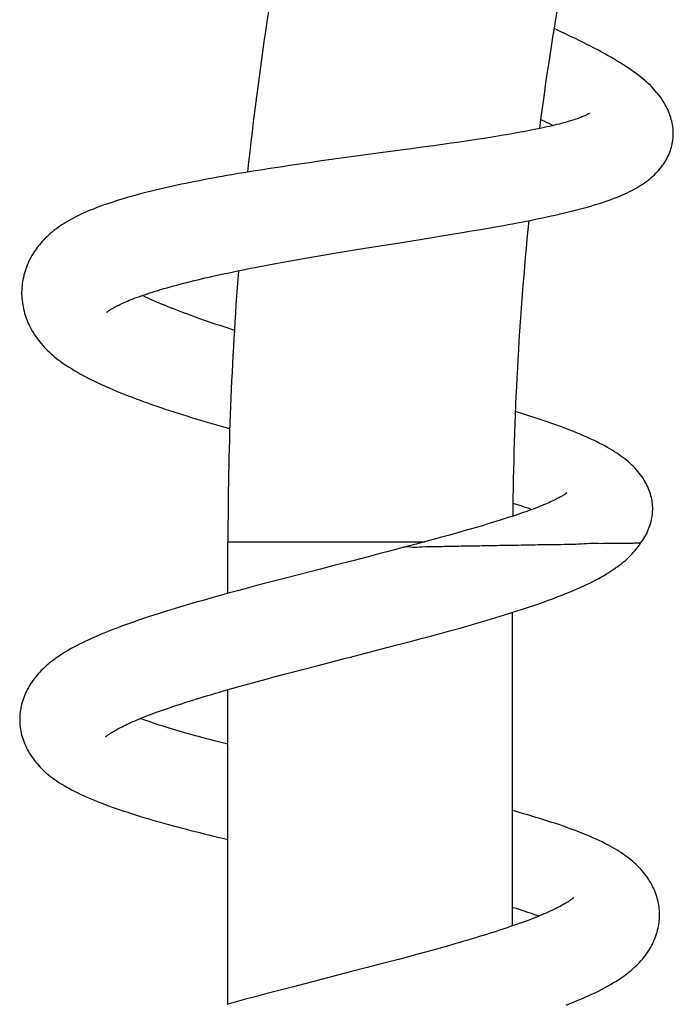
# Model space of a CAD drawing. Header units: millimetres. Extents: x 198 to 322, y 60 to 268.
# Tile 99 of 110: x 276.4 to 280.31, y 243.31 to 249.18. Entities that reach past the tile are written whole.
import ezdxf

# ---------------------------------------------------------------- set-up
doc = ezdxf.new("R2010")
doc.units = ezdxf.units.MM
doc.header["$LTSCALE"] = 30.734
doc.layers.get('0').update_dxf_attribs({"linetype": 'CONTINUOUS'})

msp = doc.modelspace()

# ---------------------------------------------------------------- linework, layer by layer
at = {"color": 7, "linetype": 'Continuous'}
for p, q in [((279.8074, 248.6259), (279.8075, 248.6259)), ((278.929, 248.4392), (278.8763, 248.4319)), ((278.9811, 248.4466), (278.929, 248.4392)), ((279.0322, 248.4539), (278.9811, 248.4466)), ((279.0822, 248.4613), (279.0322, 248.4539)), ((279.1311, 248.4686), (279.0822, 248.4613)), ((279.1786, 248.4759), (279.1311, 248.4686)), ((279.2246, 248.4831), (279.1786, 248.4759)), ((279.2691, 248.4904), (279.2246, 248.4831)), ((280.3043, 248.4627), (280.3051, 248.4694)), ((278.5436, 248.3868), (278.3982, 248.3673)), ((278.741, 248.4134), (278.5436, 248.3868)), ((278.8227, 248.4245), (278.741, 248.4134)), ((278.8763, 248.4319), (278.8227, 248.4245)), ((278.0761, 248.3223), (278.0176, 248.3137)), ((278.1346, 248.3307), (278.0761, 248.3223)), ((278.1932, 248.339), (278.1346, 248.3307)), ((278.2811, 248.3512), (278.1932, 248.339)), ((278.3982, 248.3673), (278.2811, 248.3512)), ((277.9004, 248.296), (277.8422, 248.2868)), ((277.9589, 248.3049), (277.9004, 248.296)), ((278.0176, 248.3137), (277.9589, 248.3049)), ((278.9602, 247.8994), (279.0463, 247.9136)), ((279.0463, 247.9136), (279.1029, 247.9231)), ((279.1029, 247.9231), (279.1588, 247.9326)), ((279.1588, 247.9326), (279.2139, 247.9422)), ((279.2139, 247.9422), (279.2681, 247.9518)), ((278.8442, 247.8805), (278.9602, 247.8994)), ((278.2851, 247.7902), (278.3438, 247.7999)), ((278.3438, 247.7999), (278.4027, 247.8096)), ((278.4027, 247.8096), (278.4913, 247.8239)), ((278.4913, 247.8239), (278.6095, 247.8429)), ((277.9445, 247.7309), (277.9996, 247.7409)), ((277.9996, 247.7409), (278.0554, 247.7509)), ((278.0554, 247.7509), (278.1119, 247.7608)), ((278.1119, 247.7608), (278.169, 247.7706)), ((278.169, 247.7706), (278.2268, 247.7804)), ((278.2268, 247.7804), (278.2851, 247.7902)), ((277.89, 247.7207), (277.9445, 247.7309)), ((276.4174, 247.5859), (276.4168, 247.5773)), ((276.9225, 247.4367), (276.9225, 247.4367)), ((279.1734, 246.1659), (279.131, 246.1534)), ((278.9224, 246.0949), (278.8728, 246.0814)), ((278.971, 246.1082), (278.9224, 246.0949)), ((279.0184, 246.1214), (278.971, 246.1082)), ((279.0645, 246.1344), (279.0184, 246.1214)), ((277.6478, 245.7598), (277.6478, 246.0675)), ((278.6974, 246.0347), (278.6506, 246.0222)), ((278.7708, 246.0541), (278.6973, 246.0347)), ((278.8222, 246.0678), (278.7708, 246.0541)), ((278.8728, 246.0814), (278.8222, 246.0678)), ((278.4856, 245.9788), (278.4012, 245.9569)), ((278.5412, 245.9933), (278.4856, 245.9788)), ((278.5962, 246.0078), (278.5412, 245.9933)), ((278.6506, 246.0222), (278.5962, 246.0078)), ((278.2872, 245.9274), (278.2009, 245.9052)), ((278.4012, 245.9569), (278.2872, 245.9274)), ((277.9987, 245.853), (277.9126, 245.8305)), ((278.2009, 245.9052), (277.9987, 245.853)), ((277.8269, 245.808), (277.7701, 245.7929)), ((277.9126, 245.8305), (277.8269, 245.808)), ((277.6014, 245.747), (277.5463, 245.7317)), ((277.6572, 245.7624), (277.6014, 245.747)), ((277.7135, 245.7777), (277.6572, 245.7624)), ((277.7701, 245.7929), (277.7135, 245.7777)), ((279.3478, 243.775), (279.3478, 245.6463)), ((278.8093, 245.4918), (278.8661, 245.507)), ((278.8661, 245.507), (278.9224, 245.5223)), ((278.9224, 245.5223), (278.9782, 245.5376)), ((278.9782, 245.5376), (279.0335, 245.553)), ((278.5514, 245.4241), (278.6662, 245.454)), ((278.6662, 245.454), (278.7522, 245.4766)), ((278.7522, 245.4766), (278.8093, 245.4918)), ((278.094, 245.306), (278.1784, 245.328)), ((278.1784, 245.328), (278.2927, 245.3575)), ((277.9294, 245.2626), (277.9836, 245.277)), ((277.9836, 245.277), (278.0384, 245.2915)), ((278.0384, 245.2915), (278.094, 245.306)), ((277.7209, 245.2058), (277.7718, 245.2199)), ((277.7718, 245.2199), (277.8235, 245.2341)), ((277.8235, 245.2341), (277.8761, 245.2483)), ((277.8761, 245.2483), (277.9294, 245.2626)), ((277.622, 245.1777), (277.6709, 245.1917)), ((277.6478, 243.3077), (277.6478, 245.1851)), ((277.6709, 245.1917), (277.7209, 245.2058)), ((277.6162, 244.2979), (277.6478, 244.2904)), ((278.8786, 243.6322), (278.8267, 243.6179)), ((278.9293, 243.6463), (278.8786, 243.6322)), ((278.9789, 243.6604), (278.9293, 243.6463)), ((278.6659, 243.5746), (278.611, 243.5601)), ((278.7202, 243.5891), (278.6659, 243.5746)), ((278.7738, 243.6035), (278.7202, 243.5891)), ((278.8267, 243.6179), (278.7738, 243.6035)), ((278.4717, 243.5237), (278.3865, 243.5017)), ((278.5557, 243.5456), (278.4717, 243.5237)), ((278.611, 243.5601), (278.5557, 243.5456)), ((277.9527, 243.3895), (277.867, 243.367)), ((278.0392, 243.4121), (277.9527, 243.3895)), ((277.7535, 243.3366), (277.6972, 243.3213)), ((277.8101, 243.3518), (277.7535, 243.3366)), ((277.867, 243.367), (277.8101, 243.3518)), ((277.6972, 243.3213), (277.6413, 243.3059))]:
    msp.add_line(p, q, dxfattribs=at)
at = {"color": 9, "linetype": 'Continuous'}
msp.add_line((277.6478, 246.0675), (278.8209, 246.0675), dxfattribs=at)
at = {"color": 7, "linetype": 'Continuous'}
for points in [[(280.3051, 248.4691), (280.3058, 248.4761), (280.3066, 248.4858), (280.307, 248.4956), (280.3071, 248.5055), (280.3068, 248.5156), (280.3062, 248.5258), (280.3053, 248.5361), (280.304, 248.5466), (280.3024, 248.5571), (280.3003, 248.5677), (280.298, 248.5785), (280.2952, 248.5893), (280.292, 248.6001), (280.2885, 248.6109), (280.2846, 248.6217), (280.2804, 248.6325), (280.2757, 248.6434), (280.2707, 248.6542), (280.2652, 248.6651), (280.2593, 248.6761), (280.253, 248.687), (280.2463, 248.6978), (280.2392, 248.7086), (280.2318, 248.7192), (280.224, 248.7297), (280.2159, 248.7401), (280.2075, 248.7504), (280.1987, 248.7605), (280.1896, 248.7706), (280.1801, 248.7806), (280.1701, 248.7906), (280.1597, 248.8006), (280.1489, 248.8106), (280.1376, 248.8207), (280.1258, 248.8307), (280.1135, 248.8407), (280.1008, 248.8508), (280.0874, 248.861), (280.0735, 248.8712), (280.059, 248.8815), (280.0439, 248.892), (280.0281, 248.9025), (280.0116, 248.9133), (279.9944, 248.9241), (279.9764, 248.9352), (279.9577, 248.9464), (279.9383, 248.9578), (279.9183, 248.9692), (279.8977, 248.9807), (279.8768, 248.9922), (279.8555, 249.0036), (279.8341, 249.0149), (279.8127, 249.026), (279.7912, 249.037), (279.7697, 249.0478), (279.7481, 249.0585), (279.7262, 249.0692), (279.7041, 249.0799), (279.6817, 249.0906), (279.659, 249.1013), (279.6361, 249.1121), (279.6129, 249.1228), (279.5945, 249.1312)], [(279.8075, 248.6259), (279.8072, 248.6257), (279.8066, 248.6254), (279.8057, 248.6248), (279.8046, 248.6241), (279.8031, 248.6232), (279.8013, 248.6222), (279.7991, 248.621), (279.7966, 248.6196), (279.7937, 248.6181), (279.7903, 248.6164), (279.7866, 248.6146), (279.7824, 248.6127), (279.7778, 248.6106), (279.7728, 248.6084), (279.7673, 248.6061), (279.7614, 248.6037), (279.755, 248.6012), (279.748, 248.5986), (279.7406, 248.5959), (279.7326, 248.5931), (279.7241, 248.5902), (279.7151, 248.5872), (279.7056, 248.5841), (279.6956, 248.581), (279.6851, 248.5779), (279.6741, 248.5747), (279.6625, 248.5714), (279.6505, 248.5681), (279.638, 248.5648), (279.6249, 248.5614), (279.6114, 248.5579), (279.5973, 248.5545), (279.5828, 248.551), (279.5678, 248.5475), (279.5523, 248.544), (279.5364, 248.5405), (279.52, 248.5369), (279.5031, 248.5334), (279.4859, 248.5298), (279.4682, 248.5262), (279.4501, 248.5227), (279.4315, 248.5191), (279.4126, 248.5155), (279.3933, 248.5119), (279.3735, 248.5083), (279.3534, 248.5047), (279.3329, 248.5012), (279.312, 248.4976), (279.2907, 248.494), (279.2691, 248.4904)], [(279.5146, 248.589), (279.5184, 248.5872), (279.5337, 248.58), (279.5486, 248.5728), (279.563, 248.5658), (279.577, 248.5589), (279.5896, 248.5526)], [(279.2681, 247.9518), (279.2949, 247.9567), (279.3215, 247.9615), (279.3478, 247.9664), (279.374, 247.9713), (279.4, 247.9763), (279.4259, 247.9813), (279.4516, 247.9864), (279.4772, 247.9915), (279.5025, 247.9967), (279.5277, 248.0019), (279.5527, 248.0072), (279.5773, 248.0126), (279.6017, 248.018), (279.6259, 248.0235), (279.6499, 248.029), (279.6738, 248.0347), (279.6976, 248.0405), (279.7214, 248.0465), (279.7451, 248.0527), (279.7688, 248.059), (279.7921, 248.0654), (279.815, 248.0719), (279.8372, 248.0786), (279.8588, 248.0852), (279.8796, 248.0919), (279.8996, 248.0985), (279.9186, 248.1051), (279.9369, 248.1116), (279.9543, 248.1182), (279.9711, 248.1248), (279.9872, 248.1313), (280.0027, 248.1379), (280.0177, 248.1446), (280.0321, 248.1513), (280.0461, 248.1581), (280.0597, 248.165), (280.0729, 248.172), (280.0857, 248.1792), (280.0981, 248.1864), (280.1101, 248.1938), (280.1217, 248.2014), (280.133, 248.2091), (280.1439, 248.2169), (280.1545, 248.2249), (280.1648, 248.2331), (280.1748, 248.2415), (280.1845, 248.2501), (280.1939, 248.259), (280.203, 248.268), (280.2117, 248.2771), (280.2201, 248.2865), (280.2281, 248.2959), (280.2357, 248.3054), (280.2428, 248.315), (280.2496, 248.3247), (280.2559, 248.3344), (280.2619, 248.3442), (280.2675, 248.3541), (280.2728, 248.364), (280.2776, 248.374), (280.2821, 248.384), (280.2862, 248.3939), (280.2898, 248.4039), (280.2931, 248.4138), (280.2961, 248.4236), (280.2987, 248.4335), (280.3009, 248.4432), (280.3028, 248.453), (280.3043, 248.4627)], [(277.8422, 248.2868), (277.8132, 248.2822), (277.7843, 248.2776), (277.7556, 248.2728), (277.727, 248.2681), (277.6985, 248.2633), (277.6702, 248.2585), (277.6421, 248.2536), (277.6141, 248.2486), (277.5864, 248.2437), (277.5588, 248.2386), (277.5314, 248.2335), (277.5042, 248.2284), (277.4772, 248.2232), (277.4503, 248.2179), (277.4237, 248.2126), (277.3972, 248.2072), (277.3709, 248.2017), (277.3447, 248.1962), (277.3187, 248.1905), (277.2928, 248.1848), (277.2671, 248.179), (277.2416, 248.173), (277.2163, 248.167), (277.1912, 248.1609), (277.1664, 248.1547), (277.1418, 248.1484), (277.1174, 248.142), (277.0934, 248.1355), (277.0696, 248.1288), (277.046, 248.1221), (277.0227, 248.1152), (276.9995, 248.1081), (276.9766, 248.1009), (276.9537, 248.0935), (276.9312, 248.0859), (276.9089, 248.0781), (276.8872, 248.0702), (276.866, 248.0622), (276.8456, 248.0542), (276.8261, 248.0463), (276.8074, 248.0384), (276.7895, 248.0305), (276.7724, 248.0227), (276.756, 248.0148), (276.7403, 248.007), (276.7251, 247.9992), (276.7105, 247.9914), (276.6964, 247.9834), (276.6828, 247.9755), (276.6695, 247.9673), (276.6566, 247.9591), (276.6441, 247.9508), (276.632, 247.9423), (276.6202, 247.9336), (276.6088, 247.9249), (276.5978, 247.916), (276.5871, 247.907), (276.5768, 247.8979), (276.5668, 247.8886), (276.5572, 247.8792), (276.5479, 247.8697), (276.5389, 247.86), (276.5302, 247.8501), (276.5219, 247.8401), (276.5138, 247.8299), (276.506, 247.8196), (276.4985, 247.8091), (276.4914, 247.7985), (276.4845, 247.7876), (276.4779, 247.7767), (276.4716, 247.7655), (276.4656, 247.7542), (276.46, 247.7427), (276.4546, 247.731), (276.4495, 247.7192), (276.4447, 247.7072), (276.4403, 247.6951), (276.4363, 247.6829), (276.4326, 247.6707), (276.4293, 247.6585), (276.4264, 247.6462), (276.4239, 247.634), (276.4217, 247.6219), (276.4199, 247.6098), (276.4184, 247.5978), (276.4174, 247.5859)], [(278.6095, 247.8429), (278.6978, 247.8571), (278.8442, 247.8805)], [(276.9225, 247.4367), (276.9228, 247.4369), (276.9232, 247.4373), (276.924, 247.438), (276.925, 247.4388), (276.9263, 247.4399), (276.9279, 247.4412), (276.9299, 247.4426), (276.9322, 247.4443), (276.9348, 247.4462), (276.9379, 247.4483), (276.9412, 247.4505), (276.945, 247.453), (276.9491, 247.4556), (276.9536, 247.4583), (276.9585, 247.4612), (276.9637, 247.4641), (276.9692, 247.4672), (276.9752, 247.4705), (276.9816, 247.4738), (276.9883, 247.4773), (276.9955, 247.4809), (277.0032, 247.4846), (277.0112, 247.4884), (277.0198, 247.4923), (277.0288, 247.4963), (277.0383, 247.5004), (277.0484, 247.5047), (277.0591, 247.5091), (277.0703, 247.5136), (277.0821, 247.5182), (277.0946, 247.523), (277.1076, 247.5278), (277.1212, 247.5327), (277.1353, 247.5377), (277.15, 247.5428), (277.1651, 247.5478), (277.1807, 247.553), (277.1968, 247.5581), (277.2133, 247.5633), (277.2303, 247.5685), (277.2478, 247.5738), (277.2658, 247.5791), (277.2842, 247.5843), (277.303, 247.5896), (277.3222, 247.5949), (277.3418, 247.6003), (277.3618, 247.6056), (277.3822, 247.6109), (277.403, 247.6162), (277.4241, 247.6215), (277.4456, 247.6267), (277.4675, 247.632), (277.4897, 247.6373), (277.5122, 247.6426), (277.5352, 247.6478), (277.5585, 247.6531), (277.5822, 247.6584), (277.6062, 247.6636), (277.6306, 247.6689), (277.6553, 247.6741), (277.6803, 247.6794), (277.7056, 247.6846), (277.7312, 247.6898), (277.7571, 247.695), (277.7832, 247.7002), (277.8096, 247.7054), (277.8362, 247.7105), (277.863, 247.7156), (277.89, 247.7207)], [(276.4168, 247.5774), (276.4165, 247.5691), (276.4162, 247.5571), (276.4163, 247.545), (276.4168, 247.5327), (276.4176, 247.5203), (276.4188, 247.5078), (276.4204, 247.4953), (276.4224, 247.4827), (276.4247, 247.47), (276.4274, 247.4574), (276.4305, 247.4448), (276.4339, 247.4323), (276.4377, 247.4199), (276.4418, 247.4076), (276.4463, 247.3955), (276.4511, 247.3836), (276.4561, 247.3717), (276.4615, 247.3601), (276.4672, 247.3485), (276.4733, 247.3371), (276.4796, 247.3258), (276.4863, 247.3146), (276.4933, 247.3036), (276.5006, 247.2927), (276.5082, 247.2819), (276.5162, 247.2713), (276.5244, 247.2608), (276.533, 247.2504), (276.5419, 247.2402), (276.5511, 247.2301), (276.5606, 247.2202), (276.5704, 247.2104), (276.5805, 247.2007), (276.591, 247.1911), (276.6019, 247.1816), (276.6132, 247.172), (276.6252, 247.1624), (276.6377, 247.1527), (276.6509, 247.1429), (276.665, 247.1329), (276.68, 247.1225), (276.696, 247.112), (276.7129, 247.1013), (276.7307, 247.0904), (276.7493, 247.0796), (276.7685, 247.0687), (276.7883, 247.0579), (276.8086, 247.0473), (276.8292, 247.0367), (276.8503, 247.0263), (276.8718, 247.0161), (276.8936, 247.006), (276.9156, 246.996), (276.9379, 246.9862), (276.9604, 246.9765), (276.9831, 246.967), (277.006, 246.9576), (277.0292, 246.9484), (277.0525, 246.9392), (277.0761, 246.9301), (277.0999, 246.9211), (277.124, 246.9123), (277.1483, 246.9034), (277.1728, 246.8947), (277.1975, 246.886), (277.2225, 246.8774), (277.2476, 246.8688), (277.273, 246.8603), (277.2986, 246.8519), (277.3244, 246.8435), (277.3504, 246.8351), (277.3766, 246.8268), (277.403, 246.8186), (277.4296, 246.8104), (277.4565, 246.8022), (277.4835, 246.794), (277.5107, 246.7859), (277.5381, 246.7779), (277.5656, 246.7698), (277.5933, 246.7618), (277.6212, 246.7538), (277.659, 246.7431)], [(277.6863, 247.3298), (277.6489, 247.3419), (277.6248, 247.3499), (277.6009, 247.3578), (277.5774, 247.3657), (277.5542, 247.3736), (277.5313, 247.3814), (277.5088, 247.3892), (277.4866, 247.397), (277.4649, 247.4047), (277.4435, 247.4124), (277.4225, 247.42), (277.4019, 247.4276), (277.3817, 247.4352), (277.3619, 247.4427), (277.3425, 247.4501), (277.3234, 247.4576), (277.3048, 247.4649), (277.2865, 247.4722), (277.2687, 247.4795), (277.2513, 247.4867), (277.2343, 247.4939), (277.2177, 247.501), (277.2016, 247.508), (277.1859, 247.5149), (277.1708, 247.5218), (277.156, 247.5286), (277.1418, 247.5352), (277.1361, 247.538)], [(280.184, 246.265), (280.1839, 246.2721), (280.1834, 246.2819), (280.1826, 246.2918), (280.1815, 246.3018), (280.18, 246.3119), (280.1781, 246.322), (280.1759, 246.3323), (280.1733, 246.3426), (280.1703, 246.3529), (280.1669, 246.3634), (280.1632, 246.3738), (280.159, 246.3843), (280.1545, 246.3948), (280.1496, 246.4052), (280.1443, 246.4156), (280.1387, 246.4259), (280.1326, 246.4362), (280.1261, 246.4465), (280.1192, 246.4568), (280.1118, 246.467), (280.104, 246.4772), (280.0958, 246.4873), (280.0873, 246.4972), (280.0784, 246.507), (280.0692, 246.5166), (280.0597, 246.526), (280.0498, 246.5352), (280.0396, 246.5443), (280.029, 246.5533), (280.018, 246.5622), (280.0066, 246.571), (279.9947, 246.5797), (279.9824, 246.5884), (279.9697, 246.597), (279.9564, 246.6056), (279.9427, 246.6142), (279.9284, 246.6227), (279.9135, 246.6312), (279.8981, 246.6397), (279.882, 246.6483), (279.8653, 246.6569), (279.8479, 246.6656), (279.8298, 246.6743), (279.8111, 246.683), (279.7916, 246.6918), (279.7715, 246.7006), (279.7507, 246.7095), (279.7294, 246.7183), (279.7075, 246.7272), (279.6853, 246.7359), (279.6627, 246.7446), (279.6399, 246.7532), (279.617, 246.7617), (279.5939, 246.77), (279.5708, 246.7782), (279.5474, 246.7863), (279.5238, 246.7944), (279.4999, 246.8025), (279.4757, 246.8105), (279.4513, 246.8185), (279.4267, 246.8265), (279.4019, 246.8344), (279.3638, 246.8464)], [(279.6712, 246.3601), (279.6712, 246.3602), (279.6712, 246.3601), (279.6709, 246.3598), (279.6703, 246.3594), (279.6695, 246.3587), (279.6684, 246.3578), (279.667, 246.3567), (279.6653, 246.3554), (279.6632, 246.354), (279.6608, 246.3523), (279.658, 246.3504), (279.6549, 246.3483), (279.6513, 246.346), (279.6474, 246.3436), (279.6431, 246.341), (279.6383, 246.3382), (279.6331, 246.3353), (279.6275, 246.3321), (279.6213, 246.3288), (279.6145, 246.3252), (279.6072, 246.3215), (279.5994, 246.3176), (279.5911, 246.3136), (279.5824, 246.3095), (279.5733, 246.3053), (279.5637, 246.3011), (279.5538, 246.2967), (279.5433, 246.2922), (279.5324, 246.2876), (279.521, 246.283), (279.5091, 246.2782), (279.4966, 246.2733), (279.4836, 246.2682), (279.4701, 246.2631), (279.4561, 246.2579), (279.4416, 246.2526), (279.4267, 246.2473), (279.4113, 246.2418), (279.3955, 246.2363), (279.3792, 246.2307), (279.3625, 246.2251), (279.3453, 246.2194), (279.3278, 246.2137), (279.3098, 246.2078), (279.2914, 246.202), (279.2727, 246.1961), (279.2536, 246.1901), (279.2341, 246.1841), (279.2142, 246.1781), (279.194, 246.172), (279.1734, 246.1659)], [(279.3494, 246.2991), (279.3742, 246.2912), (279.3908, 246.2857), (279.407, 246.2804), (279.4227, 246.2751), (279.4379, 246.2698), (279.4526, 246.2647), (279.4637, 246.2607)], [(280.1121, 246.0593), (280.1178, 246.0673), (280.1247, 246.0774), (280.1312, 246.0876), (280.1372, 246.0977), (280.1429, 246.1079), (280.1481, 246.118), (280.153, 246.1282), (280.1576, 246.1385), (280.1618, 246.1488), (280.1656, 246.159), (280.169, 246.1693), (280.1721, 246.1795), (280.1748, 246.1897), (280.1771, 246.1997), (280.1791, 246.2097), (280.1807, 246.2197), (280.182, 246.2295), (280.183, 246.2393), (280.1836, 246.2489), (280.1839, 246.2585), (280.184, 246.2651)], [(279.131, 246.1534), (279.0871, 246.1408), (279.0645, 246.1344)], [(279.0335, 245.553), (279.0608, 245.5607), (279.088, 245.5684), (279.115, 245.5762), (279.1418, 245.5839), (279.1685, 245.5917), (279.1949, 245.5995), (279.2212, 245.6073), (279.2473, 245.6151), (279.2731, 245.623), (279.2988, 245.6309), (279.3244, 245.6389), (279.3497, 245.6469), (279.3748, 245.6549), (279.3998, 245.663), (279.4246, 245.6711), (279.4491, 245.6793), (279.4735, 245.6876), (279.4976, 245.6959), (279.5214, 245.7043), (279.545, 245.7127), (279.5683, 245.7212), (279.5913, 245.7297), (279.6141, 245.7384), (279.6369, 245.7472), (279.6596, 245.7562), (279.6822, 245.7653), (279.7045, 245.7747), (279.7264, 245.7841), (279.7478, 245.7935), (279.7687, 245.803), (279.7888, 245.8124), (279.8082, 245.8217), (279.8267, 245.831), (279.8444, 245.8401), (279.8614, 245.8492), (279.8777, 245.8581), (279.8933, 245.8671), (279.9083, 245.8759), (279.9227, 245.8848), (279.9365, 245.8936), (279.9499, 245.9024), (279.9628, 245.9113), (279.9753, 245.9203), (279.9874, 245.9294), (279.999, 245.9385), (280.0103, 245.9477), (280.0212, 245.957), (280.0316, 245.9664), (280.0417, 245.9758), (280.0514, 245.9854), (280.0608, 245.9951), (280.0698, 246.0049), (280.0785, 246.0149), (280.0868, 246.025), (280.0949, 246.0353), (280.1026, 246.0457), (280.11, 246.0562), (280.112, 246.0593)], [(277.5463, 245.7317), (277.519, 245.7239), (277.4918, 245.7162), (277.4649, 245.7085), (277.4381, 245.7007), (277.4115, 245.693), (277.3852, 245.6852), (277.359, 245.6774), (277.3329, 245.6695), (277.3071, 245.6616), (277.2814, 245.6537), (277.2559, 245.6457), (277.2305, 245.6377), (277.2054, 245.6297), (277.1805, 245.6216), (277.1559, 245.6134), (277.1314, 245.6052), (277.1072, 245.597), (277.0833, 245.5887), (277.0596, 245.5803), (277.0362, 245.5719), (277.013, 245.5634), (276.99, 245.5549), (276.9673, 245.5462), (276.9448, 245.5374), (276.9225, 245.5285), (276.9005, 245.5195), (276.8788, 245.5105), (276.8576, 245.5013), (276.8369, 245.4922), (276.8169, 245.4831), (276.7975, 245.474), (276.7789, 245.465), (276.761, 245.4561), (276.7439, 245.4473), (276.7276, 245.4387), (276.7119, 245.4301), (276.6969, 245.4215), (276.6824, 245.413), (276.6685, 245.4046), (276.6552, 245.3962), (276.6422, 245.3877), (276.6297, 245.3792), (276.6176, 245.3707), (276.6058, 245.362), (276.5944, 245.3533), (276.5834, 245.3445), (276.5727, 245.3356), (276.5623, 245.3266), (276.5523, 245.3174), (276.5426, 245.3082), (276.5332, 245.2989), (276.5242, 245.2894), (276.5154, 245.2798), (276.507, 245.27), (276.4989, 245.2601), (276.4911, 245.2502), (276.4837, 245.24), (276.4765, 245.2298), (276.4697, 245.2194), (276.4631, 245.2089), (276.4569, 245.1982), (276.451, 245.1874), (276.4455, 245.1764), (276.4402, 245.1654), (276.4353, 245.1542), (276.4308, 245.1429), (276.4266, 245.1316), (276.4228, 245.1203), (276.4193, 245.1089), (276.4162, 245.0975), (276.4135, 245.0861), (276.4111, 245.0747), (276.4091, 245.0634), (276.4075, 245.0521), (276.4062, 245.0409), (276.4053, 245.0298), (276.4047, 245.0189), (276.4045, 245.008), (276.4046, 245.0003)], [(278.2927, 245.3575), (278.3502, 245.3723), (278.379, 245.3797), (278.5514, 245.4241)], [(276.9188, 244.9036), (276.9188, 244.9036), (276.9189, 244.9037), (276.9192, 244.904), (276.9198, 244.9046), (276.9206, 244.9053), (276.9217, 244.9063), (276.9231, 244.9075), (276.9249, 244.9089), (276.9269, 244.9106), (276.9293, 244.9125), (276.9321, 244.9145), (276.9352, 244.9168), (276.9388, 244.9193), (276.9427, 244.922), (276.9469, 244.9249), (276.9516, 244.9279), (276.9567, 244.9311), (276.9623, 244.9346), (276.9684, 244.9382), (276.9751, 244.9421), (276.9823, 244.9462), (276.9901, 244.9504), (276.9983, 244.9548), (277.007, 244.9593), (277.0161, 244.964), (277.0256, 244.9687), (277.0356, 244.9735), (277.0461, 244.9785), (277.0571, 244.9835), (277.0687, 244.9887), (277.0807, 244.9941), (277.0933, 244.9995), (277.1064, 245.0051), (277.1199, 245.0107), (277.134, 245.0164), (277.1485, 245.0222), (277.1635, 245.0281), (277.1789, 245.0341), (277.1948, 245.0401), (277.2112, 245.0462), (277.228, 245.0523), (277.2452, 245.0585), (277.2629, 245.0648), (277.2809, 245.0711), (277.2994, 245.0774), (277.3182, 245.0838), (277.3375, 245.0903), (277.3571, 245.0968), (277.3771, 245.1033), (277.3975, 245.1098), (277.4182, 245.1164), (277.4393, 245.123), (277.4608, 245.1297), (277.4827, 245.1365), (277.505, 245.1432), (277.5277, 245.15), (277.5508, 245.1569), (277.5742, 245.1638), (277.5979, 245.1708), (277.622, 245.1777)], [(276.4045, 245.0003), (276.4047, 244.9928), (276.4053, 244.982), (276.4063, 244.971), (276.4076, 244.96), (276.4092, 244.9489), (276.4112, 244.9377), (276.4136, 244.9264), (276.4163, 244.9151), (276.4195, 244.9038), (276.4229, 244.8926), (276.4268, 244.8813), (276.431, 244.8701), (276.4356, 244.8589), (276.4405, 244.8478), (276.4458, 244.8368), (276.4514, 244.826), (276.4573, 244.8152), (276.4636, 244.8046), (276.4701, 244.7941), (276.477, 244.7837), (276.4843, 244.7735), (276.4918, 244.7634), (276.4997, 244.7534), (276.508, 244.7435), (276.5166, 244.7338), (276.5256, 244.7241), (276.535, 244.7145), (276.5447, 244.7049), (276.555, 244.6955), (276.5656, 244.6861), (276.5767, 244.6768), (276.5882, 244.6676), (276.6002, 244.6585), (276.6127, 244.6494), (276.6256, 244.6405), (276.6389, 244.6316), (276.6528, 244.6228), (276.6672, 244.614), (276.6821, 244.6053), (276.6977, 244.5966), (276.7139, 244.5879), (276.7307, 244.5792), (276.7482, 244.5705), (276.7663, 244.5617), (276.7852, 244.553), (276.8048, 244.5442), (276.825, 244.5354), (276.8459, 244.5267), (276.8674, 244.518), (276.8893, 244.5093), (276.9116, 244.5008), (276.9342, 244.4924), (276.9569, 244.4842), (276.9798, 244.4761), (277.0028, 244.4682), (277.026, 244.4605), (277.0493, 244.4528), (277.0728, 244.4452), (277.0966, 244.4377), (277.1206, 244.4303), (277.1449, 244.4229), (277.1695, 244.4156), (277.1943, 244.4083), (277.2194, 244.401), (277.2447, 244.3939), (277.2702, 244.3867), (277.2958, 244.3797), (277.3217, 244.3726), (277.3476, 244.3657), (277.3738, 244.3588), (277.4, 244.3519), (277.4264, 244.3451), (277.453, 244.3383), (277.4797, 244.3315), (277.5066, 244.3247), (277.5337, 244.318), (277.561, 244.3113), (277.6162, 244.2979)], [(277.6478, 244.86), (277.6159, 244.868), (277.592, 244.874), (277.5684, 244.8801), (277.5451, 244.8861), (277.5221, 244.8921), (277.4995, 244.8981), (277.4772, 244.9041), (277.4552, 244.91), (277.4335, 244.916), (277.4122, 244.9219), (277.3912, 244.9278), (277.3706, 244.9337), (277.3504, 244.9396), (277.3305, 244.9454), (277.3111, 244.9512), (277.292, 244.957), (277.2734, 244.9627), (277.2553, 244.9684), (277.2376, 244.974), (277.2203, 244.9796), (277.2036, 244.9851), (277.1874, 244.9906), (277.1716, 244.996), (277.1564, 245.0013), (277.1416, 245.0065), (277.1273, 245.0117), (277.1248, 245.0127)], [(280.2251, 243.8464), (280.2249, 243.8542), (280.2243, 243.865), (280.2233, 243.876), (280.222, 243.887), (280.2204, 243.8981), (280.2183, 243.9093), (280.2159, 243.9205), (280.2132, 243.9318), (280.2101, 243.9432), (280.2065, 243.9545), (280.2027, 243.9658), (280.1984, 243.9771), (280.1938, 243.9883), (280.1888, 243.9994), (280.1835, 244.0104), (280.1779, 244.0213), (280.1719, 244.032), (280.1656, 244.0427), (280.159, 244.0532), (280.152, 244.0636), (280.1448, 244.0738), (280.1372, 244.0838), (280.1293, 244.0937), (280.1211, 244.1035), (280.1126, 244.1131), (280.1039, 244.1225), (280.0948, 244.1318), (280.0854, 244.1409), (280.0757, 244.1499), (280.0656, 244.1588), (280.0552, 244.1676), (280.0444, 244.1763), (280.0332, 244.1849), (280.0217, 244.1935), (280.0097, 244.2019), (279.9974, 244.2103), (279.9846, 244.2186), (279.9715, 244.2268), (279.9579, 244.235), (279.9438, 244.2431), (279.9291, 244.2513), (279.9139, 244.2595), (279.898, 244.2677), (279.8814, 244.2759), (279.8641, 244.2843), (279.8459, 244.2927), (279.8269, 244.3013), (279.807, 244.3099), (279.7864, 244.3186), (279.7651, 244.3273), (279.7432, 244.3359), (279.7208, 244.3445), (279.6981, 244.3529), (279.6752, 244.3612), (279.6522, 244.3694), (279.629, 244.3773), (279.6058, 244.3852), (279.5823, 244.3929), (279.5587, 244.4005), (279.5349, 244.408), (279.5109, 244.4155), (279.4867, 244.4229), (279.4622, 244.4302), (279.4375, 244.4374), (279.4126, 244.4446), (279.3875, 244.4518), (279.3621, 244.4589), (279.3478, 244.4628)], [(279.7108, 243.9427), (279.7108, 243.9426), (279.7106, 243.9424), (279.7101, 243.9419), (279.7093, 243.9413), (279.7083, 243.9404), (279.7071, 243.9393), (279.7055, 243.938), (279.7036, 243.9365), (279.7014, 243.9348), (279.6989, 243.9328), (279.6961, 243.9307), (279.6929, 243.9284), (279.6893, 243.926), (279.6854, 243.9233), (279.6811, 243.9205), (279.6764, 243.9175), (279.6714, 243.9143), (279.6659, 243.911), (279.6599, 243.9074), (279.6535, 243.9037), (279.6465, 243.8998), (279.639, 243.8957), (279.631, 243.8914), (279.6224, 243.8869), (279.6132, 243.8822), (279.6034, 243.8774), (279.5931, 243.8724), (279.5823, 243.8674), (279.5711, 243.8622), (279.5595, 243.8569), (279.5474, 243.8516), (279.5348, 243.8462), (279.5218, 243.8407), (279.5083, 243.8351), (279.4944, 243.8294), (279.48, 243.8237), (279.465, 243.8178), (279.4496, 243.8119), (279.4337, 243.8059), (279.4173, 243.7998), (279.4005, 243.7936), (279.3831, 243.7874), (279.3653, 243.7811), (279.347, 243.7747), (279.3283, 243.7683), (279.3092, 243.7618), (279.2897, 243.7553), (279.2698, 243.7487), (279.2495, 243.7421), (279.2288, 243.7355), (279.2078, 243.7288), (279.1864, 243.7221), (279.1647, 243.7154), (279.1426, 243.7086), (279.1202, 243.7018), (279.0975, 243.695), (279.0744, 243.6881), (279.051, 243.6812), (279.0273, 243.6743), (279.0032, 243.6673), (278.9789, 243.6604)], [(279.3478, 243.8863), (279.3504, 243.8855), (279.3685, 243.8798), (279.3862, 243.8742), (279.4035, 243.8686), (279.4204, 243.8631), (279.4368, 243.8576), (279.4528, 243.8522), (279.4683, 243.8468), (279.4834, 243.8415), (279.498, 243.8362), (279.5048, 243.8337)], [(280.0954, 243.5465), (280.1047, 243.5562), (280.1136, 243.5659), (280.1221, 243.5758), (280.1304, 243.5859), (280.1383, 243.596), (280.1459, 243.6063), (280.1531, 243.6167), (280.16, 243.6272), (280.1666, 243.6379), (280.1728, 243.6486), (280.1787, 243.6595), (280.1843, 243.6705), (280.1895, 243.6815), (280.1944, 243.6927), (280.199, 243.704), (280.2031, 243.7153), (280.207, 243.7266), (280.2104, 243.738), (280.2135, 243.7494), (280.2162, 243.7608), (280.2186, 243.7722), (280.2206, 243.7835), (280.2222, 243.7948), (280.2235, 243.806), (280.2244, 243.8171), (280.2249, 243.8281), (280.2251, 243.8389), (280.2251, 243.8464)], [(278.3865, 243.5017), (278.2713, 243.472), (278.2423, 243.4645), (278.2133, 243.4571), (278.0392, 243.4121)], [(279.6667, 243.3018), (279.6892, 243.3107), (279.7116, 243.3196), (279.7338, 243.3288), (279.7558, 243.338), (279.7774, 243.3474), (279.7986, 243.3568), (279.8193, 243.3664), (279.8396, 243.376), (279.8594, 243.3857), (279.8786, 243.3954), (279.8971, 243.4051), (279.9151, 243.4149), (279.9323, 243.4246), (279.9488, 243.4343), (279.9645, 243.4439), (279.9795, 243.4535), (279.9937, 243.4629), (280.0072, 243.4723), (280.02, 243.4815), (280.0322, 243.4907), (280.0439, 243.4999), (280.055, 243.5091), (280.0657, 243.5184), (280.076, 243.5277), (280.0859, 243.5371), (280.0954, 243.5465)]]:
    msp.add_lwpolyline(points, dxfattribs=at)
for radius, start, end in [(19.15, 167.32614, 172.59874), (20.85, 168.6154, 173.92389), (19.15, 174.25336, 179.54226), (20.85, 175.54865, 180)]:
    msp.add_arc((298.4978, 246.0675), radius, start, end, dxfattribs=at)
at = {"color": 9, "linetype": 'Continuous'}
msp.add_open_spline([(279.8739, 246.0552), (279.83, 246.0611), (279.7387, 246.0495), (279.6024, 246.0513), (279.4664, 246.0478), (279.3356, 246.0458), (279.2123, 246.0436), (279.0974, 246.0415), (278.9916, 246.04), (278.8966, 246.0373), (278.8122, 246.0389), (278.7497, 246.0297), (278.7089, 246.0419), (278.6974, 246.0346)], degree=3, knots=[0, 0, 0, 0, 0.132842, 0.272232, 0.409776, 0.540704, 0.664518, 0.779803, 0.885552, 0.981836, 1.065709, 1.135903, 1.176655, 1.176655, 1.176655, 1.176655], dxfattribs=at)
at = {"color": 7, "linetype": 'Continuous'}
msp.add_open_spline([(280.112, 246.0593), (280.1154, 246.0593), (280.0814, 246.0588), (280.0627, 246.0585), (279.972, 246.0558), (279.9135, 246.0595), (279.8739, 246.0552)], degree=3, knots=[0, 0, 0, 0, 0.0102066, 0.0466872, 0.1186121, 0.2382176, 0.2382176, 0.2382176, 0.2382176], dxfattribs=at)

doc.saveas('drawing.dxf')
